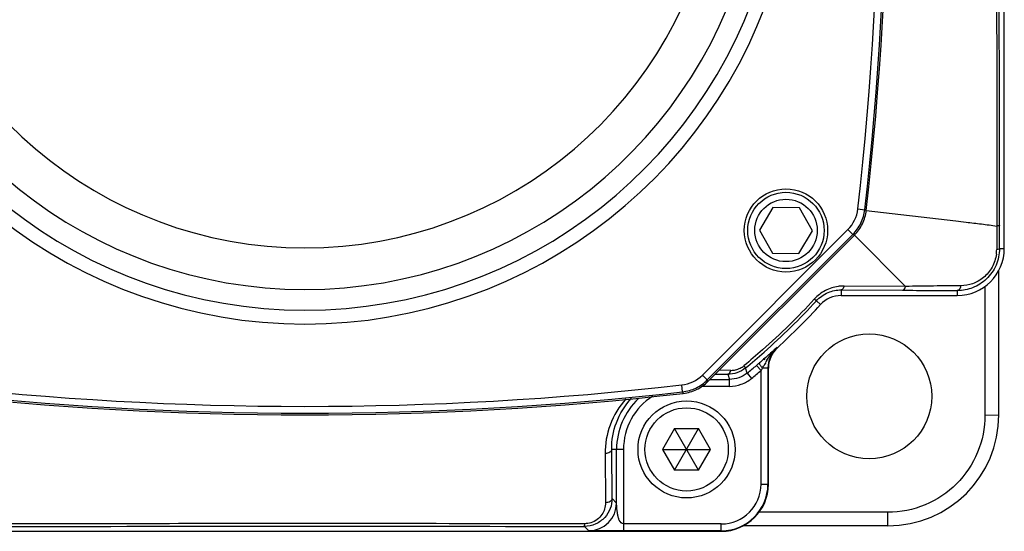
# Model space of a CAD drawing. Header units: millimetres. Extents: x 0 to 559, y 0 to 432.
# Tile 2 of 23: x 66 to 137, y 118 to 155. Entities that reach past the tile are written whole.
import ezdxf

# ---------------------------------------------------------------- set-up
doc = ezdxf.new("R2010")
doc.units = ezdxf.units.MM
doc.header["$LTSCALE"] = 30.734
doc.layers.add('ECM-B3M-C210DXF_CONTINUOUS_LINE', color=7, linetype='CONTINUOUS')

msp = doc.modelspace()

# ---------------------------------------------------------------- linework, layer by layer
at = {"layer": 'ECM-B3M-C210DXF_CONTINUOUS_LINE', "color": 7, "linetype": 'Continuous'}
for p, q in [((136.866, 138.766), (136.866, 198.766)), ((120.198, 141.726), (119.228, 140.086)), ((122.103, 141.705), (120.198, 141.726)), ((123.038, 140.045), (122.103, 141.705)), ((119.228, 140.086), (120.162, 138.426)), ((122.068, 138.405), (123.038, 140.045)), ((115.515, 129.178), (126.06, 139.724)), ((120.162, 138.426), (122.068, 138.405)), ((136.473, 126.766), (136.473, 137.188)), ((125.107, 135.774), (129.532, 135.752)), ((135.473, 136.026), (135.473, 126.748)), ((125.107, 135.373), (133.473, 135.373)), ((119.835, 130.132), (119.835, 121.766)), ((119.866, 121.766), (119.866, 130.132)), ((115.662, 129.326), (117.072, 129.326)), ((116.039, 129.702), (116.939, 129.698)), ((113.107, 125.779), (112.241, 124.279)), ((113.107, 125.779), (114.839, 125.779)), ((114.839, 122.779), (113.107, 125.779)), ((113.107, 122.779), (114.839, 125.779)), ((115.705, 124.279), (114.839, 125.779)), ((108.927, 120.412), (108.927, 124.279)), ((112.241, 124.279), (115.705, 124.279)), ((112.241, 124.279), (113.107, 122.779)), ((114.839, 122.779), (115.705, 124.279)), ((114.839, 122.779), (113.107, 122.779)), ((128.473, 119.748), (119.198, 119.748)), ((128.473, 118.766), (118.051, 118.766)), ((56.473, 118.373), (116.473, 118.373)), ((109.427, 118.403), (108.561, 118.403)), ((116.473, 118.403), (109.427, 118.403))]:
    msp.add_line(p, q, dxfattribs=at)
at = {"layer": 'ECM-B3M-C210DXF_CONTINUOUS_LINE', "color": 9, "linetype": 'Continuous'}
for p, q in [((126.315, 141.614), (126.811, 141.557)), ((126.92, 141.504), (126.811, 141.557)), ((126.92, 141.504), (133.378, 140.766)), ((125.599, 140.13), (115.109, 129.64)), ((125.952, 139.776), (115.463, 129.287)), ((125.952, 139.776), (125.599, 140.13)), ((126.06, 139.724), (125.952, 139.776)), ((126.061, 139.724), (129.75, 136.034)), ((136.317, 138.766), (136.317, 138.689)), ((136.517, 138.766), (136.866, 138.766)), ((125.107, 135.774), (125.107, 135.373)), ((129.75, 136.034), (125.326, 136.056)), ((133.501, 135.731), (133.473, 135.731)), ((133.473, 135.731), (133.473, 135.373)), ((123.627, 134.722), (123.327, 134.997)), ((120.517, 131.611), (120.496, 131.634)), ((117.158, 129.979), (116.32, 129.983)), ((118.338, 129.777), (118.21, 130.15)), ((119.335, 129.956), (119.012, 130.338)), ((119.335, 121.766), (119.335, 129.956)), ((119.835, 130.132), (119.438, 130.132)), ((115.109, 129.64), (115.463, 129.287)), ((115.463, 129.287), (115.515, 129.178)), ((116.939, 129.698), (117.072, 129.326)), ((117.072, 128.826), (117.072, 129.326)), ((118.338, 129.777), (118.654, 129.39)), ((113.682, 128.427), (113.625, 128.924)), ((113.682, 128.427), (113.735, 128.319)), ((117.072, 128.826), (115.083, 128.826)), ((135.473, 126.748), (136.473, 126.766)), ((109.427, 124.279), (108.576, 124.279)), ((108.6, 120.738), (108.576, 124.279)), ((109.427, 124.279), (109.427, 118.403)), ((108.104, 123.972), (108.127, 120.431)), ((119.335, 121.766), (119.835, 121.766)), ((108.927, 120.412), (108.6, 120.738)), ((128.473, 118.766), (128.473, 119.748)), ((106.61, 118.729), (106.927, 118.412)), ((116.473, 118.903), (109.427, 118.903)), ((116.473, 118.403), (116.473, 118.903))]:
    msp.add_line(p, q, dxfattribs=at)
at = {"layer": 'ECM-B3M-C210DXF_CONTINUOUS_LINE', "color": 7, "linetype": 'Continuous'}
for centre, radius in [((121.133, 140.066), 3), ((121.133, 140.066), 2.75), ((121.133, 140.066), 2.25), ((127.132, 128.107), 4.5), ((113.973, 124.279), 3.5), ((113.973, 124.279), 3)]:
    msp.add_circle(centre, radius, dxfattribs=at)
at = {"layer": 'ECM-B3M-C210DXF_CONTINUOUS_LINE', "color": 9, "linetype": 'Continuous'}
for centre, radius, start, end in [((86.473, 168.766), 35.449, 116.9073, 63.0927), ((86.473, 168.766), 34.45, 116.9073, 63.0927), ((86.473, 168.766), 32.956, 115.45468, 64.54531), ((86.473, 168.766), 29.96, 108.40699, 71.59301), ((-111.527, 168.766), 239.386, 353.48733, 6.51271), ((-111.527, 168.766), 239.886, 353.48727, 6.51273), ((123.831, 141.897), 2.5, 314.9978, 353.4926), ((133.7, 138.702), 2.617, 352.28909, 359.72194), ((132.068, 123.494), 14.264, 150.3245, 150.99231), ((127.054, 126.351), 8.494, 149.15558, 150.32253), ((123.413, 128.623), 4.2, 143.24657, 145.20959), ((117.163, 131.419), 1.44, 269.77145, 276.92599), ((117.152, 131.512), 1.533, 276.94435, 289.8781), ((117.16, 131.493), 1.513, 289.82637, 302.57584), ((117.198, 131.431), 1.44, 302.63348, 309.33653), ((86.473, 168.766), 50.854, 309.25869, 310.25682), ((68.893, 159.741), 58.579, 329.43946, 329.63821), ((99.925, 141.056), 22.363, 330.75668, 331.15948), ((171.458, 101.658), 59.301, 150.99682, 151.15353), ((113.342, 131.408), 2.5, 276.5109, 315.00706), ((86.473, 366.766), 239.886, 263.48727, 276.51273), ((86.473, 366.766), 239.386, 263.48733, 276.51271), ((113.973, 124.279), 4.546, 122.39081, 180), ((116.473, 121.766), 2.862, 270, 360), ((106.927, 120.412), 2, 270.00514, 359.9948)]:
    msp.add_arc(centre, radius, start, end, dxfattribs=at)
at = {"layer": 'ECM-B3M-C210DXF_CONTINUOUS_LINE', "color": 7, "linetype": 'Continuous'}
for centre, radius, start, end in [((-111.527, 168.766), 240, 353.47768, 6.52232), ((133.473, 138.766), 3.393, 270, 360), ((125.107, 133.366), 2.007, 90, 137.50137), ((86.473, 168.766), 50.393, 312.49863, 317.50137), ((121.873, 130.132), 2.038, 132.49863, 180), ((121.873, 130.132), 2.007, 132.49863, 180), ((122.438, 129.836), 3, 159.91449, 163.24556), ((86.473, 168.766), 50.354, 309.25863, 310.25653), ((74.92, 182.41), 68.232, 310.25646, 310.48152), ((86.473, 366.766), 240, 263.47768, 276.52232), ((113.973, 124.279), 5.046, 133.49614, 180), ((128.473, 126.766), 8, 270, 360), ((116.473, 121.766), 3.393, 270, 360), ((116.473, 121.766), 3.362, 270, 360)]:
    msp.add_arc(centre, radius, start, end, dxfattribs=at)
for points, knots in [([(136.318, 188.93), (136.313, 176.786), (136.311, 160.603), (136.32, 144.419), (136.323, 140.379)], [0, 0, 0, 0, 0.750376, 1, 1, 1, 1]), ([(136.515, 140.414), (136.512, 144.449), (136.502, 160.612), (136.503, 176.774), (136.51, 188.903)], [0, 0, 0, 0, 0.249622, 1, 1, 1, 1]), ([(126.06, 139.724), (126.297, 139.96), (126.693, 140.516), (126.882, 141.172), (126.92, 141.504)], [0, 0, 0, 0, 0.5, 1, 1, 1, 1]), ([(133.378, 140.766), (133.622, 140.729), (134.235, 140.638), (135.22, 140.54), (135.956, 140.436), (136.323, 140.379)], [0, 0, 0, 0, 0.250022, 0.624992, 1, 1, 1, 1]), ([(136.517, 138.766), (136.518, 138.355), (136.349, 137.529), (135.638, 136.515), (134.632, 135.876), (133.869, 135.732), (133.501, 135.731)], [0, 0, 0, 0, 0.260853, 0.519069, 0.766074, 1, 1, 1, 1]), ([(118.21, 130.15), (118.664, 130.522), (120.454, 132.045), (122.136, 133.696), (123.327, 134.997)], [0, 0, 0, 0, 0.249762, 1, 1, 1, 1]), ([(120.022, 131.21), (119.96, 131.156), (119.693, 130.921), (119.424, 130.689), (119.216, 130.511)], [0, 0, 0, 0, 0.231905, 1, 1, 1, 1]), ([(118.21, 130.15), (118.03, 130.002), (117.623, 129.773), (117.163, 129.697), (116.939, 129.698)], [0, 0, 0, 0, 0.510359, 1, 1, 1, 1]), ([(113.735, 128.319), (114.067, 128.357), (114.723, 128.546), (115.279, 128.942), (115.515, 129.178)], [0, 0, 0, 0, 0.5, 1, 1, 1, 1]), ([(135.473, 126.748), (135.475, 125.838), (135.108, 123.997), (133.551, 121.67), (131.224, 120.114), (129.384, 119.746), (128.473, 119.748)], [0, 0, 0, 0, 0.25001, 0.499976, 0.749955, 1, 1, 1, 1]), ([(108.6, 120.738), (108.602, 120.495), (108.513, 119.993), (108.103, 119.327), (107.44, 118.846), (106.888, 118.729), (106.61, 118.729)], [0, 0, 0, 0, 0.233791, 0.476558, 0.733154, 1, 1, 1, 1]), ([(86.473, 118.925), (84.104, 118.925), (74.642, 118.925), (65.179, 118.922), (58.085, 118.916)], [0, 0, 0, 0, 0.250317, 1, 1, 1, 1]), ([(58.12, 118.723), (62.155, 118.727), (78.318, 118.737), (94.481, 118.736), (106.61, 118.729)], [0, 0, 0, 0, 0.249622, 1, 1, 1, 1]), ([(106.636, 118.921), (104.958, 118.922), (98.236, 118.925), (91.515, 118.925), (86.473, 118.925)], [0, 0, 0, 0, 0.249775, 1, 1, 1, 1])]:
    msp.add_open_spline(points, degree=3, knots=knots, dxfattribs=at)
for points in [[(125.952, 139.776), (126.188, 140.012), (126.584, 140.569), (126.773, 141.225), (126.811, 141.557)], [(113.682, 128.427), (114.014, 128.465), (114.67, 128.654), (115.226, 129.05), (115.463, 129.287)]]:
    msp.add_open_spline(points, degree=3, dxfattribs=at)
at = {"layer": 'ECM-B3M-C210DXF_CONTINUOUS_LINE', "color": 9, "linetype": 'Continuous'}
for points, knots in [([(136.322, 140.379), (136.322, 140.244), (136.321, 139.707), (136.319, 139.169), (136.317, 138.766)], [0, 0, 0, 0, 0.251213, 1, 1, 1, 1]), ([(136.515, 140.414), (136.515, 140.409), (136.491, 140.401), (136.457, 140.393), (136.395, 140.385), (136.35, 140.381), (136.324, 140.379)], [0, 0, 0, 0, 0.088722, 0.293241, 0.60252, 1, 1, 1, 1]), ([(136.517, 138.766), (136.517, 138.902), (136.516, 139.452), (136.516, 140.001), (136.515, 140.414)], [0, 0, 0, 0, 0.248678, 1, 1, 1, 1]), ([(136.293, 138.351), (136.249, 138.025), (136.04, 137.39), (135.418, 136.64), (134.614, 136.18), (134.023, 136.076), (133.739, 136.074)], [0, 0, 0, 0, 0.265973, 0.525543, 0.770533, 1, 1, 1, 1]), ([(136.517, 138.766), (136.517, 138.757), (136.497, 138.737), (136.431, 138.71), (136.366, 138.696), (136.317, 138.689)], [0, 0, 0, 0, 0.119564, 0.328572, 1, 1, 1, 1]), ([(124.896, 136.026), (124.579, 135.98), (123.939, 135.775), (123.405, 135.365), (123.177, 135.116)], [0, 0, 0, 0, 0.486686, 1, 1, 1, 1]), ([(123.327, 134.997), (123.56, 135.251), (124.121, 135.646), (124.79, 135.776), (125.107, 135.774)], [0, 0, 0, 0, 0.52079, 1, 1, 1, 1]), ([(125.326, 136.056), (125.29, 136.056), (125.147, 136.054), (125.003, 136.041), (124.896, 136.026)], [0, 0, 0, 0, 0.246265, 1, 1, 1, 1]), ([(125.326, 136.056), (125.316, 136.017), (125.283, 135.906), (125.19, 135.775), (125.107, 135.774)], [0, 0, 0, 0, 0.324652, 1, 1, 1, 1]), ([(129.532, 135.752), (129.554, 135.753), (129.621, 135.776), (129.702, 135.879), (129.737, 135.977), (129.75, 136.034)], [0, 0, 0, 0, 0.179301, 0.534305, 1, 1, 1, 1]), ([(129.532, 135.752), (129.867, 135.751), (131.181, 135.744), (132.494, 135.737), (133.473, 135.731)], [0, 0, 0, 0, 0.25517, 1, 1, 1, 1]), ([(133.739, 136.074), (133.084, 136.068), (132.094, 136.065), (130.764, 136.047), (130.09, 136.034), (129.75, 136.034)], [0, 0, 0, 0, 0.493027, 0.744421, 1, 1, 1, 1]), ([(133.473, 135.731), (133.536, 135.732), (133.636, 135.805), (133.705, 135.941), (133.73, 136.028), (133.739, 136.074)], [0, 0, 0, 0, 0.413293, 0.694012, 1, 1, 1, 1]), ([(123.177, 135.116), (121.998, 133.828), (120.333, 132.194), (118.56, 130.686), (118.111, 130.317)], [0, 0, 0, 0, 0.750244, 1, 1, 1, 1]), ([(123.327, 134.997), (123.323, 134.994), (123.307, 135.013), (123.278, 135.028), (123.232, 135.07), (123.197, 135.099), (123.177, 135.116)], [0, 0, 0, 0, 0.075545, 0.27636, 0.589244, 1, 1, 1, 1]), ([(120.496, 131.634), (120.458, 131.599), (120.301, 131.457), (120.142, 131.317), (120.022, 131.21)], [0, 0, 0, 0, 0.243081, 1, 1, 1, 1]), ([(120.022, 131.21), (120.01, 131.2), (119.968, 131.145), (119.959, 131.071), (119.964, 131.02)], [0, 0, 0, 0, 0.235506, 1, 1, 1, 1]), ([(116.939, 129.698), (116.962, 129.698), (117.03, 129.722), (117.11, 129.825), (117.144, 129.923), (117.158, 129.979)], [0, 0, 0, 0, 0.182067, 0.539139, 1, 1, 1, 1]), ([(118.21, 130.15), (118.214, 130.154), (118.202, 130.177), (118.187, 130.208), (118.152, 130.26), (118.126, 130.297), (118.111, 130.318)], [0, 0, 0, 0, 0.087712, 0.295576, 0.606758, 1, 1, 1, 1]), ([(119.216, 130.511), (119.207, 130.502), (119.222, 130.449), (119.239, 130.416), (119.254, 130.39)], [0, 0, 0, 0, 0.310922, 1, 1, 1, 1]), ([(119.254, 130.39), (119.266, 130.37), (119.322, 130.28), (119.386, 130.196), (119.438, 130.132)], [0, 0, 0, 0, 0.218084, 1, 1, 1, 1]), ([(118.338, 129.777), (118.162, 129.633), (117.757, 129.407), (117.3, 129.326), (117.072, 129.326)], [0, 0, 0, 0, 0.499986, 1, 1, 1, 1]), ([(117.072, 128.826), (117.356, 128.826), (117.929, 128.924), (118.434, 129.21), (118.654, 129.39)], [0, 0, 0, 0, 0.5, 1, 1, 1, 1]), ([(109.598, 127.931), (109.107, 127.38), (108.347, 126.116), (108.099, 124.668), (108.104, 123.972)], [0, 0, 0, 0, 0.514464, 1, 1, 1, 1]), ([(108.576, 124.279), (108.571, 124.929), (108.808, 126.284), (109.53, 127.461), (109.999, 127.97)], [0, 0, 0, 0, 0.4845, 1, 1, 1, 1]), ([(108.576, 124.279), (108.575, 124.195), (108.467, 124.064), (108.28, 123.994), (108.163, 123.974), (108.104, 123.972)], [0, 0, 0, 0, 0.418231, 0.703793, 1, 1, 1, 1]), ([(108.6, 120.738), (108.599, 120.654), (108.491, 120.523), (108.304, 120.453), (108.187, 120.433), (108.127, 120.431)], [0, 0, 0, 0, 0.418219, 0.703805, 1, 1, 1, 1]), ([(108.127, 120.431), (108.128, 120.283), (108.086, 119.98), (107.886, 119.555), (107.545, 119.195), (107.24, 119.038), (107.076, 118.988)], [0, 0, 0, 0, 0.232613, 0.47344, 0.72864, 1, 1, 1, 1]), ([(109.427, 118.903), (109.292, 118.903), (109.129, 119.124), (109.044, 119.391), (108.998, 119.63), (108.97, 119.872), (108.949, 120.103), (108.938, 120.274), (108.929, 120.373), (108.928, 120.403), (108.927, 120.412)], [0, 0, 0, 0, 0.24337, 0.381423, 0.52667, 0.676045, 0.82124, 0.945033, 0.984554, 1, 1, 1, 1]), ([(106.61, 118.729), (106.616, 118.73), (106.618, 118.756), (106.626, 118.789), (106.631, 118.851), (106.634, 118.895), (106.635, 118.92)], [0, 0, 0, 0, 0.088685, 0.302307, 0.615633, 1, 1, 1, 1]), ([(108.561, 118.403), (108.39, 118.403), (108.135, 118.404), (107.798, 118.405), (107.555, 118.405), (107.361, 118.406), (107.216, 118.407), (107.122, 118.407), (107.044, 118.409), (106.983, 118.408), (106.949, 118.414), (106.93, 118.409), (106.927, 118.412)], [0, 0, 0, 0, 0.314566, 0.468393, 0.618228, 0.760077, 0.825153, 0.883584, 0.932584, 0.969386, 0.992041, 1, 1, 1, 1])]:
    msp.add_open_spline(points, degree=3, knots=knots, dxfattribs=at)
for points in [[(120.496, 131.634), (120.331, 131.483), (120.181, 131.315), (120.048, 131.136)], [(119.762, 130.705), (119.826, 130.812), (119.893, 130.917), (119.964, 131.02)], [(107.076, 118.988), (106.934, 118.944), (106.785, 118.921), (106.636, 118.921)]]:
    msp.add_open_spline(points, degree=3, dxfattribs=at)

doc.saveas('drawing.dxf')
